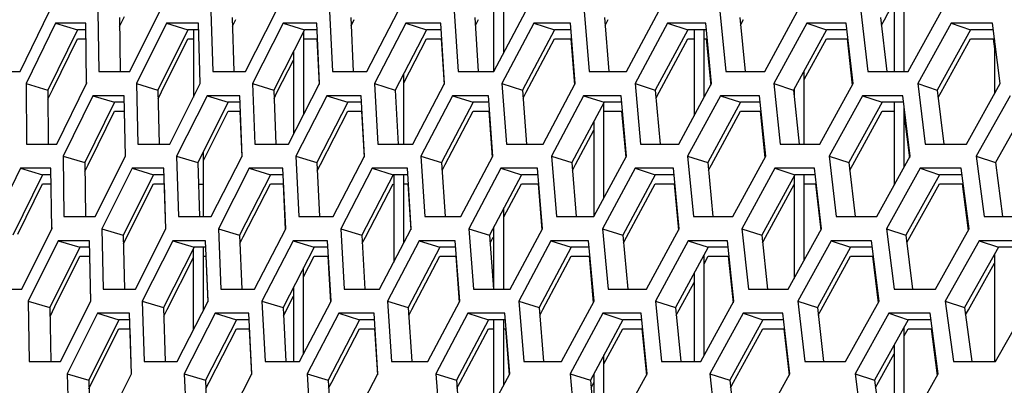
# Model space of a CAD drawing. Header units: millimetres. Extents: x 0 to 420, y 0 to 297.
# Tile 27 of 256: x 90.53 to 94.46, y 91 to 92.46. Entities that reach past the tile are written whole.
import ezdxf

# ---------------------------------------------------------------- set-up
doc = ezdxf.new("R2010")
doc.units = ezdxf.units.MM
doc.header["$LTSCALE"] = 23.1
doc.layers.get('0').update_dxf_attribs({"linetype": 'CONTINUOUS'})
doc.layers.add('DIM_PILOTEES', color=7, linetype='CONTINUOUS')
doc.styles.get("Standard").update_dxf_attribs({"font": 'txt', "width": 0.7})
doc.dimstyles.new('DIMSTYLE_4', dxfattribs={"dimtxt": 2.5, "dimasz": 3.5, "dimexe": 2, "dimexo": 0, "dimtad": 1, "dimdec": 0, "dimlfac": 10, "dimdsep": 46, "dimtxsty": 'Standard', "dimblk": '_FILLED', "dimblk1": '_FILLED', "dimblk2": '_FILLED', "dimcen": 0.09, "dimazin": 2, "dimtp": 0.8, "dimtm": 0.8, "dimtfac": 1, "dimtdec": 0, "dimtofl": 0, "dimtmove": 0, "dimatfit": 3, "dimldrblk": '_FILLED', "dimfxl": 0, "dimtolj": 1, "dimarcsym": 0})

# ---------------------------------------------------------------- blocks, each defined once
blk = doc.blocks.new('_FILLED')
at = {"color": 0, "linetype": 'ByBlock'}
blk.add_solid([(0, 0), (-1, 0.1429), (-1, -0.1429)], dxfattribs=at)
blk = doc.blocks.new('*D10')
at = {"layer": 'DIM_PILOTEES', "color": 2, "linetype": 'Continuous'}
for p, q in [((124.1252, 106.0416), (62.1844, 106.0416)), ((64.1844, 106.0416), (64.1844, 79.644)), ((64.1844, 53.2465), (64.1844, 79.644)), ((101.3716, 53.2465), (62.1844, 53.2465))]:
    blk.add_line(p, q, dxfattribs=at)
at = {"layer": 'DIM_PILOTEES', "color": 2, "linetype": 'Continuous', "xscale": 3.5, "yscale": 3.5, "zscale": 3.5}
for p, rotation in [((64.1844, 106.0416), 90), ((64.1844, 53.2465), 270)]:
    blk.add_blockref('_FILLED', p, dxfattribs=dict(at, rotation=rotation))
at = {"layer": 'DIM_PILOTEES', "color": 2, "linetype": 'Continuous', "insert": (61.0594, 82.8955), "char_height": 2.5, "width": 8.571429, "attachment_point": 2, "rotation": 90, "line_spacing_factor": 0.9}
blk.add_mtext('{\\ftxt;\\W0.0001;\\H0.0001;\\~}{\\ftxt;\\W2.2857142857;\\H2.5; }{\\ftxt;\\W0.0001;\\H0.0001;\\~}', dxfattribs=at)

msp = doc.modelspace()

# ---------------------------------------------------------------- linework, layer by layer
at = {"color": 7, "linetype": 'Continuous'}
for p, q in [((92.4652, 92.3319), (92.4652, 92.6938)), ((94.0652, 92.2564), (94.0652, 92.6452)), ((92.4252, 92.2564), (92.4252, 92.6172)), ((94.0252, 92.5722), (94.0252, 92.2564)), ((93.9855, 92.4637), (94.0252, 92.5363)), ((90.9304, 92.437), (90.9498, 92.4764)), ((90.6746, 92.4495), (90.7615, 92.4237)), ((90.93, 92.472), (90.9329, 92.2564)), ((91.1177, 92.4495), (91.2035, 92.4237)), ((91.3802, 92.472), (91.3867, 92.2564)), ((91.3812, 92.4381), (91.3946, 92.4647)), ((91.5841, 92.4495), (91.6686, 92.4237)), ((91.8535, 92.472), (91.8636, 92.2564)), ((91.855, 92.4391), (91.868, 92.4645)), ((92.0734, 92.4495), (92.1566, 92.4237)), ((92.3495, 92.472), (92.3632, 92.2564)), ((92.3515, 92.44), (92.3642, 92.4643)), ((92.5852, 92.4495), (92.6671, 92.4237)), ((92.8679, 92.472), (92.8851, 92.2564)), ((92.8703, 92.4408), (92.8827, 92.4641)), ((93.1193, 92.4495), (93.1999, 92.4237)), ((93.4083, 92.472), (93.4291, 92.2564)), ((93.4112, 92.4415), (93.4233, 92.4639)), ((93.6753, 92.4495), (93.7543, 92.4237)), ((93.9704, 92.472), (93.9947, 92.2564)), ((93.9737, 92.4422), (93.9855, 92.4637)), ((94.2526, 92.4495), (94.3302, 92.4237)), ((90.7615, 92.4237), (90.6437, 92.1822)), ((90.7957, 92.4237), (90.7615, 92.4237)), ((91.2035, 92.4237), (91.0831, 92.1822)), ((91.2457, 92.4237), (91.2035, 92.4237)), ((91.2252, 92.4237), (91.2252, 92.1547)), ((91.6686, 92.4237), (91.5459, 92.1822)), ((91.6652, 92.4171), (91.6652, 92.0841)), ((91.7189, 92.4237), (91.6686, 92.4237)), ((92.1566, 92.4237), (92.0316, 92.1822)), ((92.2149, 92.4237), (92.1566, 92.4237)), ((92.6671, 92.4237), (92.5399, 92.1822)), ((92.7334, 92.4237), (92.6671, 92.4237)), ((93.1999, 92.4237), (93.0705, 92.1822)), ((93.274, 92.4237), (93.1999, 92.4237)), ((93.2252, 92.4237), (93.2252, 92.0795)), ((93.2652, 92.1535), (93.2652, 92.4237)), ((93.7543, 92.4237), (93.6229, 92.1822)), ((93.8364, 92.4237), (93.7543, 92.4237)), ((94.3302, 92.4237), (94.1969, 92.1822)), ((94.4201, 92.4237), (94.3302, 92.4237)), ((90.6633, 92.1866), (90.7615, 92.3878)), ((90.7615, 92.3878), (90.7961, 92.3878)), ((91.0974, 92.1751), (91.2035, 92.3878)), ((91.2035, 92.3878), (91.2252, 92.3878)), ((91.6686, 92.3878), (91.7205, 92.3878)), ((92.0652, 92.2114), (92.1566, 92.3878)), ((92.1566, 92.3878), (92.2171, 92.3878)), ((92.5547, 92.1744), (92.6671, 92.3878)), ((92.6671, 92.3878), (92.7362, 92.3878)), ((93.0854, 92.1742), (93.1999, 92.3878)), ((93.1999, 92.3878), (93.2252, 92.3878)), ((93.2652, 92.3878), (93.2774, 92.3878)), ((93.6652, 92.2241), (93.7543, 92.3878)), ((93.7543, 92.3878), (93.8404, 92.3878)), ((94.212, 92.1738), (94.3302, 92.3878)), ((94.3302, 92.3878), (94.4247, 92.3878)), ((94.4252, 92.3835), (94.4252, 92.1674)), ((91.6252, 92.3384), (91.6252, 92.0062)), ((91.5603, 92.1748), (91.6252, 92.3026)), ((92.0652, 91.9666), (92.0652, 92.2472)), ((93.6652, 91.9666), (93.6652, 92.26)), ((90.5566, 92.2081), (90.6437, 92.1822)), ((90.9972, 92.2081), (91.0831, 92.1822)), ((91.4612, 92.2081), (91.5459, 92.1822)), ((91.9482, 92.2081), (92.0316, 92.1822)), ((92.4578, 92.2081), (92.5399, 92.1822)), ((92.9897, 92.2081), (93.0705, 92.1822)), ((93.5436, 92.2081), (93.6229, 92.1822)), ((94.1191, 92.2081), (94.1969, 92.1822)), ((90.6437, 92.1463), (90.6633, 92.1866)), ((90.6437, 92.1822), (90.6449, 91.9666)), ((91.0831, 92.1822), (91.088, 91.9666)), ((91.0839, 92.1478), (91.0974, 92.1751)), ((91.5459, 92.1822), (91.5543, 91.9666)), ((91.5472, 92.1489), (91.5603, 92.1748)), ((92.0316, 92.1822), (92.0436, 91.9666)), ((92.5399, 92.1822), (92.5555, 91.9666)), ((92.5422, 92.1506), (92.5547, 92.1744)), ((93.0705, 92.1822), (93.0896, 91.9666)), ((93.0732, 92.1514), (93.0854, 92.1742)), ((93.6229, 92.1822), (93.6456, 91.9666)), ((93.6252, 92.1864), (93.6252, 92.16)), ((94.1969, 92.1822), (94.2231, 91.9666)), ((94.2004, 92.1528), (94.212, 92.1738)), ((90.9102, 92.1339), (90.791, 91.8924)), ((90.8239, 92.1598), (90.9102, 92.1339)), ((90.9486, 92.1339), (90.9102, 92.1339)), ((91.3647, 92.1339), (91.2431, 91.8924)), ((91.2796, 92.1598), (91.3647, 92.1339)), ((91.4113, 92.1339), (91.3647, 92.1339)), ((91.8423, 92.1339), (91.7183, 91.8924)), ((91.7584, 92.1598), (91.8423, 92.1339)), ((91.8969, 92.1339), (91.8423, 92.1339)), ((92.3427, 92.1339), (92.2164, 91.8924)), ((92.2601, 92.1598), (92.3427, 92.1339)), ((92.4053, 92.1339), (92.3427, 92.1339)), ((92.8655, 92.1339), (92.737, 91.8924)), ((92.7842, 92.1598), (92.8655, 92.1339)), ((92.8652, 91.751), (92.8652, 92.1339)), ((92.936, 92.1339), (92.8655, 92.1339)), ((93.4102, 92.1339), (93.2797, 91.8924)), ((93.3304, 92.1598), (93.4102, 92.1339)), ((93.4887, 92.1339), (93.4102, 92.1339)), ((93.9767, 92.1339), (93.8441, 91.8924)), ((93.8983, 92.1598), (93.9767, 92.1339)), ((94.063, 92.1339), (93.9767, 92.1339)), ((94.0252, 92.1339), (94.0252, 91.8028)), ((94.5643, 92.1339), (94.4299, 91.8924)), ((90.8108, 91.8968), (90.9102, 92.0981)), ((90.9102, 92.0981), (90.9494, 92.0981)), ((91.2652, 91.9006), (91.3647, 92.0981)), ((91.3647, 92.0981), (91.4126, 92.0981)), ((91.7329, 91.8849), (91.8423, 92.0981)), ((91.8423, 92.0981), (91.8989, 92.0981)), ((92.2311, 91.8847), (92.3427, 92.0981)), ((92.3427, 92.0981), (92.4078, 92.0981)), ((92.8655, 92.0981), (92.9391, 92.0981)), ((93.2947, 91.8843), (93.4102, 92.0981)), ((93.4102, 92.0981), (93.4924, 92.0981)), ((93.8592, 91.8841), (93.9767, 92.0981)), ((93.9767, 92.0981), (94.0252, 92.0981)), ((94.0652, 91.8751), (94.0652, 92.1151)), ((92.8252, 92.0583), (92.8252, 91.6768)), ((92.7518, 91.8845), (92.8252, 92.0225)), ((91.2652, 91.6768), (91.2652, 91.9365)), ((90.7045, 91.9183), (90.791, 91.8924)), ((90.791, 91.8924), (90.7941, 91.6768)), ((90.7914, 91.8575), (90.8108, 91.8968)), ((90.8052, 91.8854), (90.8108, 91.8968)), ((91.1578, 91.9183), (91.2431, 91.8924)), ((91.2431, 91.8924), (91.2498, 91.6768)), ((91.6342, 91.9183), (91.7183, 91.8924)), ((91.7183, 91.8924), (91.7287, 91.6768)), ((91.7199, 91.8596), (91.7329, 91.8849)), ((92.1336, 91.9183), (92.2164, 91.8924)), ((92.2164, 91.8924), (92.2303, 91.6768)), ((92.2184, 91.8605), (92.2311, 91.8847)), ((92.6556, 91.9183), (92.737, 91.8924)), ((92.737, 91.8924), (92.7545, 91.6768)), ((93.1996, 91.9183), (93.2797, 91.8924)), ((93.2797, 91.8924), (93.3007, 91.6768)), ((93.7655, 91.9183), (93.8441, 91.8924)), ((93.8441, 91.8924), (93.8687, 91.6768)), ((94.3528, 91.9183), (94.4299, 91.8924)), ((94.4299, 91.8924), (94.458, 91.6768)), ((90.5349, 91.87), (90.6218, 91.8441)), ((90.9799, 91.87), (91.0656, 91.8441)), ((91.4482, 91.87), (91.5327, 91.8441)), ((91.9395, 91.87), (92.0228, 91.8441)), ((92.4535, 91.87), (92.5354, 91.8441)), ((92.7395, 91.8613), (92.7518, 91.8845)), ((92.9898, 91.87), (93.0704, 91.8441)), ((93.2826, 91.862), (93.2947, 91.8843)), ((93.5481, 91.87), (93.6272, 91.8441)), ((93.8474, 91.8627), (93.8592, 91.8841)), ((94.1279, 91.87), (94.2055, 91.8441)), ((90.6218, 91.8441), (90.5037, 91.6026)), ((90.5234, 91.607), (90.6218, 91.8083)), ((90.6565, 91.8441), (90.6218, 91.8441)), ((90.6218, 91.8083), (90.657, 91.8083)), ((91.0656, 91.8441), (90.945, 91.6026)), ((90.9594, 91.5955), (91.0656, 91.8083)), ((91.1084, 91.8441), (91.0656, 91.8441)), ((91.0656, 91.8083), (91.1095, 91.8083)), ((91.2457, 91.8066), (91.2652, 91.8066)), ((91.5327, 91.8441), (91.4097, 91.6026)), ((91.4242, 91.5953), (91.5327, 91.8083)), ((91.5836, 91.8441), (91.5327, 91.8441)), ((91.5327, 91.8083), (91.5853, 91.8083)), ((92.0228, 91.8441), (91.8975, 91.6026)), ((91.9121, 91.595), (92.0228, 91.8083)), ((92.0817, 91.8441), (92.0228, 91.8441)), ((92.0252, 91.8441), (92.0252, 91.4944)), ((92.0652, 91.5707), (92.0652, 91.8441)), ((92.0652, 91.8083), (92.0839, 91.8083)), ((92.5354, 91.8441), (92.4079, 91.6026)), ((92.4652, 91.6754), (92.5354, 91.8083)), ((92.6023, 91.8441), (92.5354, 91.8441)), ((92.5354, 91.8083), (92.6052, 91.8083)), ((93.0704, 91.8441), (92.9407, 91.6026)), ((92.9556, 91.5946), (93.0704, 91.8083)), ((93.1452, 91.8441), (93.0704, 91.8441)), ((93.0704, 91.8083), (93.1487, 91.8083)), ((93.6272, 91.8441), (93.4954, 91.6026)), ((93.6252, 91.8405), (93.6252, 91.43)), ((93.7099, 91.8441), (93.6272, 91.8441)), ((93.6652, 91.5027), (93.6652, 91.8441)), ((93.6652, 91.8083), (93.714, 91.8083)), ((94.2055, 91.8441), (94.0718, 91.6026)), ((94.087, 91.5942), (94.2055, 91.8083)), ((94.2961, 91.8441), (94.2055, 91.8441)), ((94.2055, 91.8083), (94.3007, 91.8083)), ((93.5105, 91.5944), (93.6252, 91.8047)), ((92.4652, 91.387), (92.4652, 91.7112)), ((90.8592, 91.6285), (90.945, 91.6026)), ((91.325, 91.6285), (91.4097, 91.6026)), ((91.814, 91.6285), (91.8975, 91.6026)), ((92.3258, 91.6285), (92.4079, 91.6026)), ((92.4252, 91.387), (92.4252, 91.6355)), ((92.86, 91.6285), (92.9407, 91.6026)), ((93.4162, 91.6285), (93.4954, 91.6026)), ((93.994, 91.6285), (94.0718, 91.6026)), ((90.6851, 91.5802), (90.7714, 91.5543)), ((90.945, 91.6026), (90.9501, 91.387)), ((90.9458, 91.5683), (90.9594, 91.5955)), ((91.1427, 91.5802), (91.2278, 91.5543)), ((91.4097, 91.6026), (91.4184, 91.387)), ((91.411, 91.5694), (91.4242, 91.5953)), ((91.6236, 91.5802), (91.7075, 91.5543)), ((91.8975, 91.6026), (91.9097, 91.387)), ((91.8993, 91.5703), (91.9121, 91.595)), ((92.1273, 91.5802), (92.2099, 91.5543)), ((92.4079, 91.6026), (92.4238, 91.387)), ((92.4102, 91.5711), (92.4227, 91.5948)), ((92.6536, 91.5802), (92.7349, 91.5543)), ((92.9407, 91.6026), (92.9601, 91.387)), ((92.9434, 91.5719), (92.9556, 91.5946)), ((93.2021, 91.5802), (93.2819, 91.5543)), ((93.4954, 91.6026), (93.5184, 91.387)), ((93.4986, 91.5726), (93.5105, 91.5944)), ((93.7724, 91.5802), (93.8507, 91.5543)), ((94.0718, 91.6026), (94.0983, 91.387)), ((94.0754, 91.5733), (94.087, 91.5942)), ((94.364, 91.5802), (94.4408, 91.5543)), ((90.7714, 91.5543), (90.6519, 91.3129)), ((90.8104, 91.5543), (90.7714, 91.5543)), ((91.2278, 91.5543), (91.1059, 91.3129)), ((91.2252, 91.2245), (91.2252, 91.5492)), ((91.275, 91.5543), (91.2278, 91.5543)), ((91.2652, 91.3028), (91.2652, 91.5543)), ((91.7075, 91.5543), (91.5832, 91.3129)), ((91.7626, 91.5543), (91.7075, 91.5543)), ((92.2099, 91.5543), (92.0833, 91.3129)), ((92.2731, 91.5543), (92.2099, 91.5543)), ((92.7349, 91.5543), (92.6061, 91.3129)), ((92.8061, 91.5543), (92.7349, 91.5543)), ((93.2819, 91.5543), (93.151, 91.3129)), ((93.3611, 91.5543), (93.2819, 91.5543)), ((93.8507, 91.5543), (93.7178, 91.3129)), ((93.9377, 91.5543), (93.8507, 91.5543)), ((94.4408, 91.5543), (94.306, 91.3129)), ((94.5357, 91.5543), (94.4408, 91.5543)), ((90.6718, 91.3173), (90.7714, 91.5185)), ((90.7714, 91.5185), (90.8112, 91.5185)), ((91.1203, 91.3056), (91.2252, 91.5133)), ((91.2652, 91.5185), (91.2764, 91.5185)), ((91.6652, 91.4365), (91.7075, 91.5185)), ((91.7075, 91.5185), (91.7646, 91.5185)), ((92.0981, 91.3051), (92.2099, 91.5185)), ((92.2099, 91.5185), (92.2757, 91.5185)), ((92.6209, 91.3049), (92.7349, 91.5185)), ((92.7349, 91.5185), (92.8092, 91.5185)), ((93.2652, 91.1216), (93.2652, 91.5236)), ((93.2652, 91.4878), (93.2819, 91.5185)), ((93.2819, 91.5185), (93.3648, 91.5185)), ((93.7329, 91.3045), (93.8507, 91.5185)), ((93.8507, 91.5185), (93.9421, 91.5185)), ((94.4252, 91.5264), (94.4252, 91.0973)), ((91.6652, 91.1279), (91.6652, 91.4724)), ((94.3212, 91.3043), (94.4252, 91.4906)), ((93.166, 91.3047), (93.2252, 91.414)), ((93.2252, 91.4498), (93.2252, 91.0973)), ((91.6252, 91.3947), (91.6252, 91.0973)), ((90.5655, 91.3387), (90.6519, 91.3129)), ((91.0206, 91.3387), (91.1059, 91.3129)), ((91.4991, 91.3387), (91.5832, 91.3129)), ((91.5847, 91.2801), (91.6252, 91.3588)), ((92.0005, 91.3387), (92.0833, 91.3129)), ((92.5246, 91.3387), (92.6061, 91.3129)), ((93.071, 91.3387), (93.151, 91.3129)), ((93.6392, 91.3387), (93.7178, 91.3129)), ((94.229, 91.3387), (94.306, 91.3129)), ((90.6519, 91.3129), (90.6553, 91.0973)), ((90.6525, 91.2781), (90.6718, 91.3173)), ((90.6662, 91.3058), (90.6718, 91.3173)), ((91.1059, 91.3129), (91.1129, 91.0973)), ((91.107, 91.2791), (91.1203, 91.3056)), ((91.5832, 91.3129), (91.5938, 91.0973)), ((92.0833, 91.3129), (92.0975, 91.0973)), ((92.0854, 91.281), (92.0981, 91.3051)), ((92.6061, 91.3129), (92.6239, 91.0973)), ((92.6086, 91.2818), (92.6209, 91.3049)), ((93.151, 91.3129), (93.1724, 91.0973)), ((93.154, 91.2825), (93.166, 91.3047)), ((93.7178, 91.3129), (93.7427, 91.0973)), ((93.7212, 91.2832), (93.7329, 91.3045)), ((94.306, 91.3129), (94.3345, 91.0973)), ((94.3098, 91.2838), (94.3212, 91.3043)), ((90.9278, 91.2646), (90.807, 91.0231)), ((90.8421, 91.2904), (90.9278, 91.2646)), ((90.9711, 91.2646), (90.9278, 91.2646)), ((91.3968, 91.2646), (91.2736, 91.0231)), ((91.3123, 91.2904), (91.3968, 91.2646)), ((91.4483, 91.2646), (91.3968, 91.2646)), ((91.8889, 91.2646), (91.7633, 91.0231)), ((91.8057, 91.2904), (91.8889, 91.2646)), ((91.9484, 91.2646), (91.8889, 91.2646)), ((92.4037, 91.2646), (92.2759, 91.0231)), ((92.3218, 91.2904), (92.4037, 91.2646)), ((92.4713, 91.2646), (92.4037, 91.2646)), ((92.4252, 90.9297), (92.4252, 91.2646)), ((92.4652, 91.0045), (92.4652, 91.2646)), ((92.9409, 91.2646), (92.8109, 91.0231)), ((92.8604, 91.2904), (92.9409, 91.2646)), ((93.0164, 91.2646), (92.9409, 91.2646)), ((93.5, 91.2646), (93.368, 91.0231)), ((93.421, 91.2904), (93.5, 91.2646)), ((93.5835, 91.2646), (93.5, 91.2646)), ((94.0808, 91.2646), (93.9467, 91.0231)), ((94.0032, 91.2904), (94.0808, 91.2646)), ((94.1721, 91.2646), (94.0808, 91.2646)), ((90.8213, 91.0159), (90.9278, 91.2287)), ((90.9278, 91.2287), (90.9723, 91.2287)), ((91.2881, 91.0157), (91.3968, 91.2287)), ((91.3968, 91.2287), (91.45, 91.2287)), ((91.778, 91.0155), (91.8889, 91.2287)), ((91.8889, 91.2287), (91.9508, 91.2287)), ((92.2907, 91.0152), (92.4037, 91.2287)), ((92.4037, 91.2287), (92.4252, 91.2287)), ((92.4652, 91.2287), (92.4742, 91.2287)), ((92.8652, 91.0882), (92.9409, 91.2287)), ((92.9409, 91.2287), (93.0199, 91.2287)), ((93.383, 91.0148), (93.5, 91.2287)), ((93.5, 91.2287), (93.5876, 91.2287)), ((94.0652, 90.8075), (94.0652, 91.2366)), ((94.0652, 91.2008), (94.0808, 91.2287)), ((94.0808, 91.2287), (94.1767, 91.2287)), ((94.0252, 91.1646), (94.0252, 90.8075)), ((92.8652, 90.8075), (92.8652, 91.124)), ((93.9619, 91.0146), (94.0252, 91.1287)), ((90.7211, 91.049), (90.807, 91.0231)), ((90.807, 91.0231), (90.8123, 90.8075)), ((91.1889, 91.049), (91.2736, 91.0231)), ((91.2736, 91.0231), (91.2825, 90.8075)), ((91.6799, 91.049), (91.7633, 91.0231)), ((91.7633, 91.0231), (91.7759, 90.8075)), ((92.1938, 91.049), (92.2759, 91.0231)), ((92.2759, 91.0231), (92.292, 90.8075)), ((92.7302, 91.049), (92.8109, 91.0231)), ((92.8109, 91.0231), (92.8306, 90.8075)), ((92.8252, 91.0497), (92.8252, 90.8656)), ((93.2887, 91.049), (93.368, 91.0231)), ((93.368, 91.0231), (93.3913, 90.8075)), ((93.8689, 91.049), (93.9467, 91.0231)), ((93.9467, 91.0231), (93.9736, 90.8075)), ((90.8078, 90.9889), (90.8213, 91.0159)), ((91.2749, 90.9899), (91.2881, 91.0157)), ((91.7652, 90.9908), (91.778, 91.0155)), ((92.2782, 90.9916), (92.2907, 91.0152)), ((92.8137, 90.9924), (92.8252, 91.0139)), ((93.3712, 90.9931), (93.383, 91.0148)), ((93.9503, 90.9938), (93.9619, 91.0146))]:
    msp.add_line(p, q, dxfattribs=at)
at = {"color": 3, "linetype": 'Continuous'}
for p, q in [((90.5327, 92.2564), (90.6504, 92.4978)), ((90.8435, 92.4978), (90.847, 92.2564)), ((90.9712, 92.2564), (91.0914, 92.4978)), ((91.2949, 92.4978), (91.3024, 92.2564)), ((91.433, 92.2564), (91.5557, 92.4978)), ((91.7694, 92.4978), (91.7809, 92.2564)), ((91.9179, 92.2564), (92.0429, 92.4978)), ((92.2667, 92.4978), (92.2822, 92.2564)), ((92.4255, 92.2564), (92.5527, 92.4978)), ((92.7865, 92.4978), (92.806, 92.2564)), ((92.9554, 92.2564), (93.0848, 92.4978)), ((93.3283, 92.4978), (93.3518, 92.2564)), ((93.5073, 92.2564), (93.6387, 92.4978)), ((93.8918, 92.4978), (93.9193, 92.2564)), ((94.0807, 92.2564), (94.2141, 92.4978)), ((90.6746, 92.4495), (90.5566, 92.2081)), ((90.7954, 92.4495), (90.6746, 92.4495)), ((90.7985, 92.2081), (90.7954, 92.4495)), ((91.1177, 92.4495), (90.9972, 92.2081)), ((91.2449, 92.4495), (91.1177, 92.4495)), ((91.2521, 92.2081), (91.2449, 92.4495)), ((91.5841, 92.4495), (91.4612, 92.2081)), ((91.7177, 92.4495), (91.5841, 92.4495)), ((91.7289, 92.2081), (91.7177, 92.4495)), ((92.0734, 92.4495), (91.9482, 92.2081)), ((92.2133, 92.4495), (92.0734, 92.4495)), ((92.2285, 92.2081), (92.2133, 92.4495)), ((92.5852, 92.4495), (92.4578, 92.2081)), ((92.7314, 92.4495), (92.5852, 92.4495)), ((92.7506, 92.2081), (92.7314, 92.4495)), ((93.1193, 92.4495), (92.9897, 92.2081)), ((93.2716, 92.4495), (93.1193, 92.4495)), ((93.2948, 92.2081), (93.2716, 92.4495)), ((93.6753, 92.4495), (93.5436, 92.2081)), ((93.8335, 92.4495), (93.6753, 92.4495)), ((93.8607, 92.2081), (93.8335, 92.4495)), ((94.2526, 92.4495), (94.1191, 92.2081)), ((94.4168, 92.4495), (94.2526, 92.4495)), ((94.4479, 92.2081), (94.4168, 92.4495)), ((91.7189, 92.3878), (91.7274, 92.205)), ((92.2149, 92.3878), (92.2265, 92.2042)), ((92.7334, 92.3878), (92.7481, 92.2033)), ((93.274, 92.3878), (93.2918, 92.2026)), ((93.8364, 92.3878), (93.8573, 92.2019)), ((94.4201, 92.3878), (94.4252, 92.3476)), ((90.415, 92.2564), (90.5327, 92.2564)), ((90.847, 92.2564), (90.9712, 92.2564)), ((91.3024, 92.2564), (91.433, 92.2564)), ((91.7809, 92.2564), (91.9179, 92.2564)), ((92.2822, 92.2564), (92.4255, 92.2564)), ((92.806, 92.2564), (92.9554, 92.2564)), ((93.3518, 92.2564), (93.5073, 92.2564)), ((93.9193, 92.2564), (94.0807, 92.2564)), ((90.5566, 92.2081), (90.5582, 91.9666)), ((90.6794, 91.9666), (90.7985, 92.2081)), ((90.7979, 92.2125), (90.798, 92.2081)), ((90.9972, 92.2081), (91.0029, 91.9666)), ((91.1305, 91.9666), (91.2521, 92.2081)), ((91.4612, 92.2081), (91.4708, 91.9666)), ((91.6049, 91.9666), (91.7289, 92.2081)), ((91.9482, 92.2081), (91.9618, 91.9666)), ((92.1023, 91.9666), (92.2285, 92.2081)), ((92.4578, 92.2081), (92.4755, 91.9666)), ((92.6221, 91.9666), (92.7506, 92.2081)), ((92.9897, 92.2081), (93.0114, 91.9666)), ((93.1642, 91.9666), (93.2948, 92.2081)), ((93.5436, 92.2081), (93.5693, 91.9666)), ((93.7281, 91.9666), (93.8607, 92.2081)), ((94.1191, 92.2081), (94.1487, 91.9666)), ((94.3134, 91.9666), (94.4479, 92.2081)), ((90.8239, 92.1598), (90.7045, 91.9183)), ((90.9481, 92.1598), (90.8239, 92.1598)), ((90.9534, 91.9183), (90.9481, 92.1598)), ((91.2796, 92.1598), (91.1578, 91.9183)), ((91.4103, 92.1598), (91.2796, 92.1598)), ((91.4196, 91.9183), (91.4103, 92.1598)), ((91.7584, 92.1598), (91.6342, 91.9183)), ((91.8955, 92.1598), (91.7584, 92.1598)), ((91.9089, 91.9183), (91.8955, 92.1598)), ((92.2601, 92.1598), (92.1336, 91.9183)), ((92.4035, 92.1598), (92.2601, 92.1598)), ((92.4208, 91.9183), (92.4035, 92.1598)), ((92.7842, 92.1598), (92.6556, 91.9183)), ((92.9337, 92.1598), (92.7842, 92.1598)), ((92.9551, 91.9183), (92.9337, 92.1598)), ((93.3304, 92.1598), (93.1996, 91.9183)), ((93.486, 92.1598), (93.3304, 92.1598)), ((93.5114, 91.9183), (93.486, 92.1598)), ((93.8983, 92.1598), (93.7655, 91.9183)), ((94.0599, 92.1598), (93.8983, 92.1598)), ((94.0892, 91.9183), (94.0599, 92.1598)), ((94.4875, 92.1598), (94.3528, 91.9183)), ((90.9486, 92.0981), (90.9526, 91.9183)), ((91.4113, 92.0981), (91.4183, 91.9157)), ((91.8969, 92.0981), (91.907, 91.9148)), ((92.4053, 92.0981), (92.4185, 91.9139)), ((92.936, 92.0981), (92.9524, 91.9132)), ((93.4887, 92.0981), (93.5082, 91.9125)), ((94.0652, 92.0792), (94.0856, 91.9118)), ((90.5582, 91.9666), (90.6794, 91.9666)), ((91.0029, 91.9666), (91.1305, 91.9666)), ((91.4708, 91.9666), (91.6049, 91.9666)), ((91.9618, 91.9666), (92.1023, 91.9666)), ((92.4755, 91.9666), (92.6221, 91.9666)), ((93.0114, 91.9666), (93.1642, 91.9666)), ((93.5693, 91.9666), (93.7281, 91.9666)), ((94.1487, 91.9666), (94.3134, 91.9666)), ((90.7045, 91.9183), (90.7082, 91.6768)), ((90.8329, 91.6768), (90.9534, 91.9183)), ((91.1578, 91.9183), (91.1655, 91.6768)), ((91.2967, 91.6768), (91.4196, 91.9183)), ((91.6342, 91.9183), (91.646, 91.6768)), ((91.7836, 91.6768), (91.9089, 91.9183)), ((92.1336, 91.9183), (92.1495, 91.6768)), ((92.2933, 91.6768), (92.4208, 91.9183)), ((92.6556, 91.9183), (92.6754, 91.6768)), ((92.8254, 91.6768), (92.9551, 91.9183)), ((93.1996, 91.9183), (93.2235, 91.6768)), ((93.3796, 91.6768), (93.5114, 91.9183)), ((93.7655, 91.9183), (93.7934, 91.6768)), ((93.9555, 91.6768), (94.0892, 91.9183)), ((94.3528, 91.9183), (94.3846, 91.6768)), ((90.5349, 91.87), (90.4167, 91.6285)), ((90.6562, 91.87), (90.5349, 91.87)), ((90.6596, 91.6285), (90.6562, 91.87)), ((90.9799, 91.87), (90.8592, 91.6285)), ((91.1076, 91.87), (90.9799, 91.87)), ((91.1151, 91.6285), (91.1076, 91.87)), ((91.4482, 91.87), (91.325, 91.6285)), ((91.5824, 91.87), (91.4482, 91.87)), ((91.5939, 91.6285), (91.5824, 91.87)), ((91.9395, 91.87), (91.814, 91.6285)), ((92.08, 91.87), (91.9395, 91.87)), ((92.0956, 91.6285), (92.08, 91.87)), ((92.4535, 91.87), (92.3258, 91.6285)), ((92.6003, 91.87), (92.4535, 91.87)), ((92.6198, 91.6285), (92.6003, 91.87)), ((92.9898, 91.87), (92.86, 91.6285)), ((93.1427, 91.87), (92.9898, 91.87)), ((93.1663, 91.6285), (93.1427, 91.87)), ((93.5481, 91.87), (93.4162, 91.6285)), ((93.707, 91.87), (93.5481, 91.87)), ((93.7345, 91.6285), (93.707, 91.87)), ((94.1279, 91.87), (93.994, 91.6285)), ((94.2927, 91.87), (94.1279, 91.87)), ((94.3242, 91.6285), (94.2927, 91.87)), ((91.1084, 91.8083), (91.114, 91.6264)), ((91.5836, 91.8083), (91.5923, 91.6254)), ((92.0817, 91.8083), (92.0935, 91.6245)), ((92.6023, 91.8083), (92.6173, 91.6237)), ((93.1452, 91.8083), (93.1633, 91.623)), ((93.7099, 91.8083), (93.7311, 91.6223)), ((94.2961, 91.8083), (94.3204, 91.6217)), ((90.7082, 91.6768), (90.8329, 91.6768)), ((91.1655, 91.6768), (91.2967, 91.6768)), ((91.646, 91.6768), (91.7836, 91.6768)), ((92.1495, 91.6768), (92.2933, 91.6768)), ((92.6754, 91.6768), (92.8254, 91.6768)), ((93.2235, 91.6768), (93.3796, 91.6768)), ((93.7934, 91.6768), (93.9555, 91.6768)), ((94.3846, 91.6768), (94.5526, 91.6768)), ((90.5402, 91.387), (90.6596, 91.6285)), ((90.659, 91.6329), (90.659, 91.6285)), ((90.8592, 91.6285), (90.865, 91.387)), ((90.9932, 91.387), (91.1151, 91.6285)), ((91.325, 91.6285), (91.335, 91.387)), ((91.4696, 91.387), (91.5939, 91.6285)), ((91.814, 91.6285), (91.828, 91.387)), ((91.969, 91.387), (92.0956, 91.6285)), ((92.3258, 91.6285), (92.3438, 91.387)), ((92.491, 91.387), (92.6198, 91.6285)), ((92.86, 91.6285), (92.882, 91.387)), ((93.0354, 91.387), (93.1663, 91.6285)), ((93.4162, 91.6285), (93.4421, 91.387)), ((93.6016, 91.387), (93.7345, 91.6285)), ((93.994, 91.6285), (94.024, 91.387)), ((94.1894, 91.387), (94.3242, 91.6285)), ((90.6851, 91.5802), (90.5655, 91.3387)), ((90.8099, 91.5802), (90.6851, 91.5802)), ((90.8154, 91.3387), (90.8099, 91.5802)), ((91.1427, 91.5802), (91.0206, 91.3387)), ((91.274, 91.5802), (91.1427, 91.5802)), ((91.2836, 91.3387), (91.274, 91.5802)), ((91.6236, 91.5802), (91.4991, 91.3387)), ((91.7612, 91.5802), (91.6236, 91.5802)), ((91.7749, 91.3387), (91.7612, 91.5802)), ((92.1273, 91.5802), (92.0005, 91.3387)), ((92.2713, 91.5802), (92.1273, 91.5802)), ((92.2889, 91.3387), (92.2713, 91.5802)), ((92.6536, 91.5802), (92.5246, 91.3387)), ((92.8038, 91.5802), (92.6536, 91.5802)), ((92.8255, 91.3387), (92.8038, 91.5802)), ((93.2021, 91.5802), (93.071, 91.3387)), ((93.3583, 91.5802), (93.2021, 91.5802)), ((93.384, 91.3387), (93.3583, 91.5802)), ((93.7724, 91.5802), (93.6392, 91.3387)), ((93.9346, 91.5802), (93.7724, 91.5802)), ((93.9642, 91.3387), (93.9346, 91.5802)), ((94.364, 91.5802), (94.229, 91.3387)), ((94.5321, 91.5802), (94.364, 91.5802)), ((90.8104, 91.5185), (90.8146, 91.3371)), ((91.275, 91.5185), (91.2822, 91.3361)), ((91.7626, 91.5185), (91.773, 91.3352)), ((92.2731, 91.5185), (92.2866, 91.3343)), ((92.8061, 91.5185), (92.8227, 91.3336)), ((93.3611, 91.5185), (93.3808, 91.3328)), ((93.9377, 91.5185), (93.9606, 91.3322)), ((90.4185, 91.387), (90.5402, 91.387)), ((90.865, 91.387), (90.9932, 91.387)), ((91.335, 91.387), (91.4696, 91.387)), ((91.828, 91.387), (91.969, 91.387)), ((92.3438, 91.387), (92.491, 91.387)), ((92.882, 91.387), (93.0354, 91.387)), ((93.4421, 91.387), (93.6016, 91.387)), ((94.024, 91.387), (94.1894, 91.387)), ((90.5655, 91.3387), (90.5695, 91.0973)), ((90.6947, 91.0973), (90.8154, 91.3387)), ((91.0206, 91.3387), (91.0287, 91.0973)), ((91.1604, 91.0973), (91.2836, 91.3387)), ((91.4991, 91.3387), (91.5112, 91.0973)), ((91.6493, 91.0973), (91.7749, 91.3387)), ((92.0005, 91.3387), (92.0167, 91.0973)), ((92.1611, 91.0973), (92.2889, 91.3387)), ((92.5246, 91.3387), (92.5448, 91.0973)), ((92.6955, 91.0973), (92.8255, 91.3387)), ((93.071, 91.3387), (93.0952, 91.0973)), ((93.2519, 91.0973), (93.384, 91.3387)), ((93.6392, 91.3387), (93.6674, 91.0973)), ((93.8302, 91.0973), (93.9642, 91.3387)), ((94.229, 91.3387), (94.2611, 91.0973)), ((94.4298, 91.0973), (94.5657, 91.3387)), ((90.8421, 91.2904), (90.7211, 91.049)), ((90.9703, 91.2904), (90.8421, 91.2904)), ((90.9781, 91.049), (90.9703, 91.2904)), ((91.3123, 91.2904), (91.1889, 91.049)), ((91.4471, 91.2904), (91.3123, 91.2904)), ((91.4588, 91.049), (91.4471, 91.2904)), ((91.8057, 91.2904), (91.6799, 91.049)), ((91.9468, 91.2904), (91.8057, 91.2904)), ((91.9626, 91.049), (91.9468, 91.2904)), ((92.3218, 91.2904), (92.1938, 91.049)), ((92.4692, 91.2904), (92.3218, 91.2904)), ((92.489, 91.049), (92.4692, 91.2904)), ((92.8604, 91.2904), (92.7302, 91.049)), ((93.0139, 91.2904), (92.8604, 91.2904)), ((93.0377, 91.049), (93.0139, 91.2904)), ((93.421, 91.2904), (93.2887, 91.049)), ((93.5805, 91.2904), (93.421, 91.2904)), ((93.6084, 91.049), (93.5805, 91.2904)), ((94.0032, 91.2904), (93.8689, 91.049)), ((94.1687, 91.2904), (94.0032, 91.2904)), ((94.2005, 91.049), (94.1687, 91.2904)), ((90.9711, 91.2287), (90.977, 91.0468)), ((91.4483, 91.2287), (91.4572, 91.0458)), ((91.9484, 91.2287), (91.9605, 91.0449)), ((92.4713, 91.2287), (92.4864, 91.0441)), ((93.0164, 91.2287), (93.0347, 91.0434)), ((93.5835, 91.2287), (93.6049, 91.0427)), ((94.1721, 91.2287), (94.1966, 91.0421)), ((90.5695, 91.0973), (90.6947, 91.0973)), ((91.0287, 91.0973), (91.1604, 91.0973)), ((91.5112, 91.0973), (91.6493, 91.0973)), ((92.0167, 91.0973), (92.1611, 91.0973)), ((92.5448, 91.0973), (92.6955, 91.0973)), ((93.0952, 91.0973), (93.2519, 91.0973)), ((93.6674, 91.0973), (93.8302, 91.0973)), ((94.2611, 91.0973), (94.4298, 91.0973)), ((90.7211, 91.049), (90.7272, 90.8075)), ((90.8559, 90.8075), (90.9781, 91.049)), ((91.1889, 91.049), (91.1991, 90.8075)), ((91.3343, 90.8075), (91.4588, 91.049)), ((91.6799, 91.049), (91.6941, 90.8075)), ((91.8357, 90.8075), (91.9626, 91.049)), ((92.1938, 91.049), (92.2121, 90.8075)), ((92.3599, 90.8075), (92.489, 91.049)), ((92.7302, 91.049), (92.7525, 90.8075)), ((92.9065, 90.8075), (93.0377, 91.049)), ((93.2887, 91.049), (93.315, 90.8075)), ((93.4751, 90.8075), (93.6084, 91.049)), ((93.8689, 91.049), (93.8992, 90.8075)), ((94.0653, 90.8075), (94.2005, 91.049))]:
    msp.add_line(p, q, dxfattribs=at)
msp.add_arc((1427.0327, -382.661), 1419.5894, 160.2161403, 160.7697502, dxfattribs=at)

# ---------------------------------------------------------------- dimensions: what is measured, and where the dimension line sits
at = {"layer": 'DIM_PILOTEES', "color": 2, "linetype": 'Continuous'}
dim = msp.add_linear_dim(base=(64.1844, 53.2465), p1=(124.1252, 106.0416), p2=(101.3716, 53.2465), angle=270, text='{\\ftxt;\\W0.0001;\\H0.0001;\\~}{\\ftxt;\\W2.2857142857;\\H2.5; }{\\ftxt;\\W0.0001;\\H0.0001;\\~}', dimstyle='DIMSTYLE_4', dxfattribs=at)
dim.commit()
dim.dimension.update_dxf_attribs({"geometry": '*D10', "text_midpoint": (64.1844, 82.5384), "dimtype": 160})

doc.saveas('drawing.dxf')
